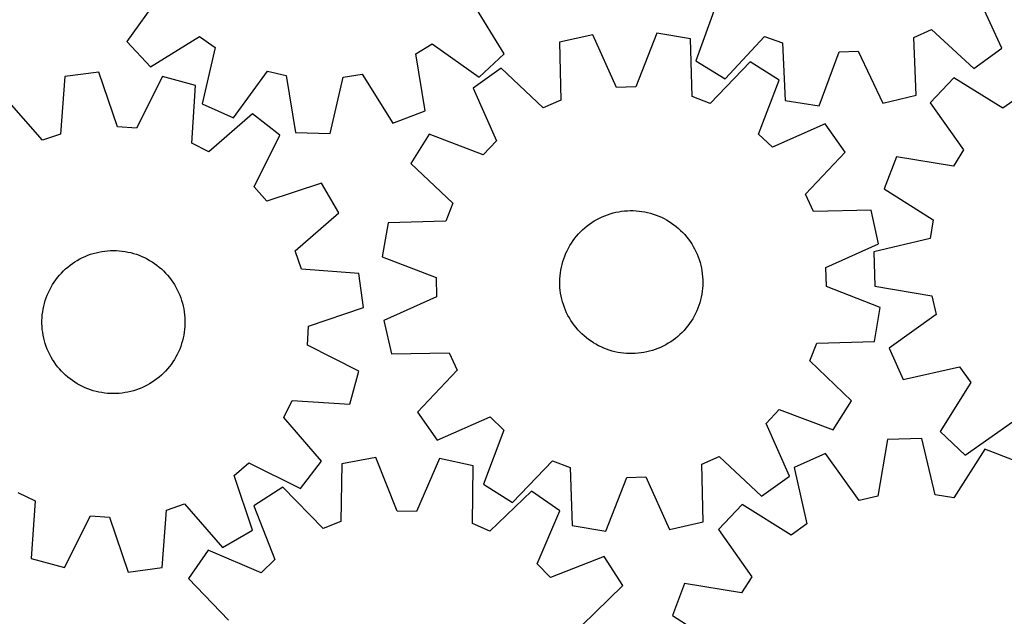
# Model space of a CAD drawing. Header units: millimetres. Extents: x 7 to 1243, y 7 to 1344.
# Tile 7 of 23: x 579 to 910, y 262 to 462. Entities that reach past the tile are written whole.
import ezdxf

# ---------------------------------------------------------------- set-up
doc = ezdxf.new("R2010")
doc.units = ezdxf.units.MM
doc.layers.add('CUT', color=7, linetype='CONTINUOUS', true_color=0x000000)

msp = doc.modelspace()

# ---------------------------------------------------------------- linework, layer by layer
at = {"layer": 'CUT'}
for p, q in [((626.501854, 470.450327), (615.27814, 454.655687)), ((908.861024, 452.471178), (900.772767, 470.078634)), ((741.883356, 450.57679), (731.699588, 467.061125)), ((812.846956, 466.439577), (806.241337, 448.223973)), ((623.168609, 446.239871), (639.652943, 456.423639)), ((639.652943, 456.423639), (644.88135, 452.681119)), ((771.684056, 456.97821), (760.431788, 454.43421)), ((779.622935, 439.302899), (771.684056, 456.97821)), ((793.060037, 457.53411), (786.05059, 439.470055)), ((804.429324, 455.578402), (793.060037, 457.53411)), ((816.090225, 442.216903), (829.262151, 456.42756)), ((829.262151, 456.42756), (835.299208, 454.214725)), ((879.407493, 456.040271), (885.241047, 458.744404)), ((880.141986, 436.67786), (879.407493, 456.040271)), ((885.241047, 458.744404), (899.542209, 445.670798)), ((615.27814, 454.655687), (623.168609, 446.239871)), ((712.214438, 450.511819), (717.6729, 453.910035)), ((717.6729, 453.910035), (733.46754, 442.686321)), ((760.431788, 454.43421), (760.868717, 435.0628)), ((804.999843, 436.210467), (804.429324, 455.578402)), ((835.299208, 454.214725), (836.167222, 434.857841)), ((644.88135, 452.681119), (640.556337, 433.793645)), ((715.314731, 431.38512), (712.214438, 450.511819)), ((733.46754, 442.686321), (741.883356, 450.57679)), ((847.565213, 433.077038), (854.296304, 451.246651)), ((854.296304, 451.246651), (860.720632, 451.51254)), ((860.720632, 451.51254), (868.930131, 433.961285)), ((899.542209, 445.670798), (908.861024, 452.471178)), ((806.241337, 448.223973), (816.090225, 442.216903)), ((824.390889, 447.911753), (811.00219, 433.905142)), ((834.146324, 441.754078), (824.390889, 447.911753)), ((594.413286, 442.960399), (593.005548, 423.635268)), ((605.856525, 444.422502), (594.413286, 442.960399)), ((612.078059, 426.072163), (605.856525, 444.422502)), ((627.188455, 442.942513), (618.492468, 425.627138)), ((638.320152, 439.914182), (627.188455, 442.942513)), ((651.066773, 429.037996), (662.399153, 444.754853)), ((662.399153, 444.754853), (668.661771, 443.298039)), ((668.661771, 443.298039), (671.893903, 424.193178)), ((687.879361, 442.678898), (694.222764, 443.729578)), ((694.222764, 443.729578), (704.519979, 427.31587)), ((740.89569, 445.740391), (731.473496, 439.083986)), ((754.994306, 432.448611), (740.89569, 445.740391)), ((637.045729, 420.579801), (638.320152, 439.914182)), ((683.424188, 423.821701), (687.879361, 442.678898)), ((827.261627, 423.64211), (834.146324, 441.754078)), ((892.781832, 442.553683), (884.875766, 434.152517)), ((909.247249, 432.339356), (892.781832, 442.553683)), ((731.473496, 439.083986), (739.290284, 421.354343)), ((786.05059, 439.470055), (779.622935, 439.302899)), ((811.00219, 433.905142), (804.999843, 436.210467)), ((868.930131, 433.961285), (880.141986, 436.67786)), ((586.909103, 421.591731), (574.138785, 436.164355)), ((640.556337, 433.793645), (651.066773, 429.037996)), ((760.868717, 435.0628), (754.994306, 432.448611)), ((836.167222, 434.857841), (847.565213, 433.077038)), ((884.875766, 434.152517), (896.070165, 418.337086)), ((914.482588, 436.072172), (909.247249, 432.339356)), ((657.461918, 430.383474), (642.801566, 417.713963)), ((666.587373, 423.325744), (657.461918, 430.383474)), ((704.519979, 427.31587), (715.314731, 431.38512)), ((849.654506, 427.032057), (831.924863, 419.215269)), ((856.310911, 417.609863), (849.654506, 427.032057)), ((593.005548, 423.635268), (586.909103, 421.591731)), ((618.492468, 425.627138), (612.078059, 426.072163)), ((658.011013, 405.950807), (666.587373, 423.325744)), ((671.893903, 424.193178), (683.424188, 423.821701)), ((716.751476, 423.575804), (710.5938, 413.820369)), ((734.863443, 416.691107), (716.751476, 423.575804)), ((831.924863, 419.215269), (827.261627, 423.64211)), ((642.801566, 417.713963), (637.045729, 420.579801)), ((739.290284, 421.354343), (734.863443, 416.691107)), ((843.019131, 403.511247), (856.310911, 417.609863)), ((896.070165, 418.337086), (892.661829, 412.884936)), ((710.5938, 413.820369), (724.600411, 400.43167)), ((873.540914, 416.020701), (869.451649, 405.233515)), ((892.661829, 412.884936), (873.540914, 416.020701)), ((680.624815, 407.195281), (662.232004, 401.100454)), ((686.35476, 397.182629), (680.624815, 407.195281)), ((662.232004, 401.100454), (658.011013, 405.950807)), ((845.633321, 397.636836), (843.019131, 403.511247)), ((869.451649, 405.233515), (885.846228, 394.905873)), ((724.600411, 400.43167), (722.295086, 394.429323)), ((671.782135, 384.412311), (686.35476, 397.182629)), ((775.611732, 396.245781), (776.527859, 396.591333)), ((776.527859, 396.591333), (777.457319, 396.899229)), ((777.457319, 396.899229), (778.398563, 397.168958)), ((778.398563, 397.168958), (779.350027, 397.40007)), ((779.350027, 397.40007), (780.310125, 397.592181)), ((780.310125, 397.592181), (781.27726, 397.744971)), ((781.27726, 397.744971), (782.249822, 397.858186)), ((782.249822, 397.858186), (783.226193, 397.931637)), ((783.226193, 397.931637), (784.204747, 397.965202)), ((784.204747, 397.965202), (785.183856, 397.958826)), ((785.183856, 397.958826), (786.161891, 397.912518)), ((786.161891, 397.912518), (787.137222, 397.826356)), ((787.137222, 397.826356), (788.108227, 397.700484)), ((788.108227, 397.700484), (789.07329, 397.53511)), ((789.07329, 397.53511), (790.030805, 397.330511)), ((790.030805, 397.330511), (790.979177, 397.087026)), ((790.979177, 397.087026), (791.916829, 396.805061)), ((791.916829, 396.805061), (792.8422, 396.485085)), ((865.00473, 398.073765), (845.633321, 397.636836)), ((867.54873, 386.821497), (865.00473, 398.073765)), ((702.927151, 393.858804), (700.971443, 382.489517)), ((722.295086, 394.429323), (702.927151, 393.858804)), ((769.696797, 392.828524), (770.478462, 393.418181)), ((770.478462, 393.418181), (771.283527, 393.975465)), ((771.283527, 393.975465), (772.110654, 394.499447)), ((772.110654, 394.499447), (772.958464, 394.989255)), ((772.958464, 394.989255), (773.825548, 395.444075)), ((773.825548, 395.444075), (774.710461, 395.86315)), ((774.710461, 395.86315), (775.611732, 396.245781)), ((792.8422, 396.485085), (793.753749, 396.127631)), ((793.753749, 396.127631), (794.649959, 395.733293)), ((794.649959, 395.733293), (795.529339, 395.302728)), ((795.529339, 395.302728), (796.390425, 394.836654)), ((796.390425, 394.836654), (797.231784, 394.335844)), ((797.231784, 394.335844), (798.052016, 393.801134)), ((798.052016, 393.801134), (798.849755, 393.233412)), ((798.849755, 393.233412), (799.623673, 392.633624)), ((885.846228, 394.905873), (884.783784, 388.56443)), ((766.183538, 389.430775), (766.829537, 390.166561)), ((766.829537, 390.166561), (767.50501, 390.875385)), ((767.50501, 390.875385), (768.208833, 391.556067)), ((768.208833, 391.556067), (768.939834, 392.207475)), ((768.939834, 392.207475), (769.696797, 392.828524)), ((799.623673, 392.633624), (800.372483, 392.002768)), ((800.372483, 392.002768), (801.094938, 391.341895)), ((801.094938, 391.341895), (801.789836, 390.652103)), ((801.789836, 390.652103), (802.456019, 389.934542)), ((802.456019, 389.934542), (803.09238, 389.190405)), ((763.915013, 386.243139), (764.432881, 387.074107)), ((764.432881, 387.074107), (764.984212, 387.883261)), ((764.984212, 387.883261), (765.568088, 388.669253)), ((765.568088, 388.669253), (766.183538, 389.430775)), ((803.09238, 389.190405), (803.697859, 388.420931)), ((803.697859, 388.420931), (804.271449, 387.627401)), ((804.271449, 387.627401), (804.812194, 386.811135)), ((804.812194, 386.811135), (805.319195, 385.973492)), ((849.873419, 378.882618), (867.54873, 386.821497)), ((884.783784, 388.56443), (865.918357, 384.144242)), ((603.055698, 383.296689), (603.989279, 383.591853)), ((603.989279, 383.591853), (604.934123, 383.848692)), ((604.934123, 383.848692), (605.888656, 384.066778)), ((605.888656, 384.066778), (606.85129, 384.245749)), ((606.85129, 384.245749), (607.820423, 384.385306)), ((607.820423, 384.385306), (608.794442, 384.485217)), ((608.794442, 384.485217), (609.771726, 384.545317)), ((609.771726, 384.545317), (610.750647, 384.565504)), ((610.750647, 384.565504), (611.729578, 384.545746)), ((611.729578, 384.545746), (612.706888, 384.486075)), ((612.706888, 384.486075), (613.68095, 384.386591)), ((613.68095, 384.386591), (614.650145, 384.247459)), ((614.650145, 384.247459), (615.612857, 384.06891)), ((615.612857, 384.06891), (616.567486, 383.851243)), ((616.567486, 383.851243), (617.512442, 383.594818)), ((617.512442, 383.594818), (618.446152, 383.300064)), ((673.825673, 378.315866), (671.782135, 384.412311)), ((762.194546, 382.729277), (762.570521, 383.633345)), ((762.570521, 383.633345), (762.983057, 384.521325)), ((762.983057, 384.521325), (763.43147, 385.391739)), ((763.43147, 385.391739), (763.915013, 386.243139)), ((805.319195, 385.973492), (805.791608, 385.115867)), ((805.791608, 385.115867), (806.228646, 384.239686)), ((806.228646, 384.239686), (806.629582, 383.346408)), ((806.629582, 383.346408), (806.993749, 382.43752)), ((865.918357, 384.144242), (866.268445, 372.613288)), ((596.173845, 379.627598), (596.963496, 380.206516)), ((596.963496, 380.206516), (597.776104, 380.752744)), ((597.776104, 380.752744), (598.610314, 381.265372)), ((598.610314, 381.265372), (599.46474, 381.743547)), ((599.46474, 381.743547), (600.337959, 382.186474)), ((600.337959, 382.186474), (601.228518, 382.593414)), ((601.228518, 382.593414), (602.134934, 382.963692)), ((602.134934, 382.963692), (603.055698, 383.296689)), ((618.446152, 383.300064), (619.367063, 382.96747)), ((619.367063, 382.96747), (620.273641, 382.59759)), ((620.273641, 382.59759), (621.164378, 382.19104)), ((621.164378, 382.19104), (622.037791, 381.748497)), ((622.037791, 381.748497), (622.892427, 381.270696)), ((622.892427, 381.270696), (623.726862, 380.758434)), ((623.726862, 380.758434), (624.539709, 380.212563)), ((624.539709, 380.212563), (625.329614, 379.633991)), ((700.971443, 382.489517), (719.035498, 375.48007)), ((761.291948, 379.935713), (761.554728, 380.878921)), ((761.554728, 380.878921), (761.855761, 381.810626)), ((761.855761, 381.810626), (762.194546, 382.729277)), ((806.993749, 382.43752), (807.320541, 381.514535)), ((807.320541, 381.514535), (807.609414, 380.578988)), ((807.609414, 380.578988), (807.859886, 379.632437)), ((592.614474, 376.278185), (593.27047, 377.005073)), ((593.27047, 377.005073), (593.955568, 377.704598)), ((593.955568, 377.704598), (594.668628, 378.375597)), ((594.668628, 378.375597), (595.408465, 379.016953)), ((595.408465, 379.016953), (596.173845, 379.627598)), ((625.329614, 379.633991), (626.095262, 379.023681)), ((626.095262, 379.023681), (626.835379, 378.38265)), ((626.835379, 378.38265), (627.548734, 377.711964)), ((627.548734, 377.711964), (628.234139, 377.012739)), ((628.234139, 377.012739), (628.890453, 376.286139)), ((693.150804, 376.908128), (673.825673, 378.315866)), ((694.612907, 365.464889), (693.150804, 376.908128)), ((760.631142, 376.079476), (760.737181, 377.052847)), ((760.737181, 377.052847), (760.882834, 378.021082)), ((760.882834, 378.021082), (761.067859, 378.982571)), ((761.067859, 378.982571), (761.291948, 379.935713)), ((807.859886, 379.632437), (808.071542, 378.676457)), ((808.071542, 378.676457), (808.244028, 377.71264)), ((808.244028, 377.71264), (808.377059, 376.742589)), ((808.377059, 376.742589), (808.470411, 375.76792)), ((850.040575, 372.454963), (849.873419, 378.882618)), ((590.302594, 373.121852), (590.83177, 373.945665)), ((590.83177, 373.945665), (591.394109, 374.747207)), ((591.394109, 374.747207), (591.988674, 375.525146)), ((591.988674, 375.525146), (592.614474, 376.278185)), ((628.890453, 376.286139), (629.516584, 375.533374)), ((629.516584, 375.533374), (630.111489, 374.755696)), ((630.111489, 374.755696), (630.67418, 373.9544)), ((630.67418, 373.9544), (631.203718, 373.13082)), ((719.035498, 375.48007), (719.202654, 369.052415)), ((760.538546, 374.123814), (760.564893, 375.10259)), ((760.552143, 373.144779), (760.538546, 374.123814)), ((760.564893, 375.10259), (760.631142, 376.079476)), ((808.470411, 375.76792), (808.52393, 374.790254)), ((808.537528, 373.811219), (808.51118, 372.832443)), ((808.52393, 374.790254), (808.537528, 373.811219)), ((588.534261, 369.631834), (588.922556, 370.530678)), ((588.922556, 370.530678), (589.347191, 371.412937)), ((589.347191, 371.412937), (589.807459, 372.277141)), ((589.807459, 372.277141), (590.302594, 373.121852)), ((631.203718, 373.13082), (631.699222, 372.286326)), ((631.699222, 372.286326), (632.159869, 371.422324)), ((632.159869, 371.422324), (632.584891, 370.540252)), ((632.584891, 370.540252), (632.973581, 369.641577)), ((760.605662, 372.167113), (760.552143, 373.144779)), ((760.699015, 371.192444), (760.605662, 372.167113)), ((760.832045, 370.222393), (760.699015, 371.192444)), ((761.004531, 369.258576), (760.832045, 370.222393)), ((808.338892, 370.882187), (808.193239, 369.913951)), ((808.444932, 371.855557), (808.338892, 370.882187)), ((808.51118, 372.832443), (808.444932, 371.855557)), ((868.10463, 365.445516), (850.040575, 372.454963)), ((866.268445, 372.613288), (885.367279, 369.345724)), ((587.356469, 365.900877), (587.593565, 366.850867)), ((587.593565, 366.850867), (587.869211, 367.790395)), ((587.869211, 367.790395), (588.182951, 368.717899)), ((588.182951, 368.717899), (588.534261, 369.631834)), ((632.973581, 369.641577), (633.325291, 368.727797)), ((633.325291, 368.727797), (633.639437, 367.800431)), ((633.639437, 367.800431), (633.915496, 366.861023)), ((633.915496, 366.861023), (634.153008, 365.911137)), ((719.202654, 369.052415), (701.527343, 361.113536)), ((761.216187, 368.302596), (761.004531, 369.258576)), ((761.466659, 367.356045), (761.216187, 368.302596)), ((761.755532, 366.420498), (761.466659, 367.356045)), ((807.521345, 367.056112), (807.220312, 366.124407)), ((807.784125, 367.99932), (807.521345, 367.056112)), ((808.008214, 368.952462), (807.784125, 367.99932)), ((808.193239, 369.913951), (808.008214, 368.952462)), ((885.367279, 369.345724), (886.812474, 363.080415)), ((586.880114, 363.004022), (586.999447, 363.975852)), ((586.999447, 363.975852), (587.15832, 364.942007)), ((587.15832, 364.942007), (587.356469, 365.900877)), ((634.153008, 365.911137), (634.351578, 364.952354)), ((634.351578, 364.952354), (634.510875, 363.98627)), ((634.510875, 363.98627), (634.630634, 363.014491)), ((676.262568, 359.243356), (694.612907, 365.464889)), ((762.082324, 365.497513), (761.755532, 366.420498)), ((762.446491, 364.588625), (762.082324, 365.497513)), ((762.847427, 363.695347), (762.446491, 364.588625)), ((763.284465, 362.819166), (762.847427, 363.695347)), ((806.505553, 364.301688), (806.093016, 363.413708)), ((806.881527, 365.205756), (806.505553, 364.301688)), ((807.220312, 366.124407), (806.881527, 365.205756)), ((866.148922, 354.076229), (868.10463, 365.445516)), ((586.760797, 361.049809), (586.80052, 362.028132)), ((586.761011, 360.070679), (586.760797, 361.049809)), ((586.80052, 362.028132), (586.880114, 363.004022)), ((634.630634, 363.014491), (634.710656, 362.038637)), ((634.710656, 362.038637), (634.750808, 361.060331)), ((634.750808, 361.060331), (634.751023, 360.081201)), ((701.527343, 361.113536), (704.071343, 349.861268)), ((763.756878, 361.961541), (763.284465, 362.819166)), ((764.263879, 361.123898), (763.756878, 361.961541)), ((764.804624, 360.307632), (764.263879, 361.123898)), ((765.378214, 359.514102), (764.804624, 360.307632)), ((804.643192, 360.860926), (804.091861, 360.051772)), ((805.16106, 361.691894), (804.643192, 360.860926)), ((805.644603, 362.543294), (805.16106, 361.691894)), ((806.093016, 363.413708), (805.644603, 362.543294)), ((886.812474, 363.080415), (871.074625, 351.777207)), ((586.801163, 359.092373), (586.761011, 360.070679)), ((586.881185, 358.116518), (586.801163, 359.092373)), ((587.000945, 357.14474), (586.881185, 358.116518)), ((587.160242, 356.178655), (587.000945, 357.14474)), ((634.512373, 357.155158), (634.353499, 356.189003)), ((634.631706, 358.126988), (634.512373, 357.155158)), ((634.7113, 359.102877), (634.631706, 358.126988)), ((634.751023, 360.081201), (634.7113, 359.102877)), ((675.817543, 352.828947), (676.262568, 359.243356)), ((765.983693, 358.744628), (765.378214, 359.514102)), ((766.620054, 358.000491), (765.983693, 358.744628)), ((767.286238, 357.28293), (766.620054, 358.000491)), ((767.981135, 356.593138), (767.286238, 357.28293)), ((801.571063, 357.059648), (800.86724, 356.378966)), ((802.246536, 357.768472), (801.571063, 357.059648)), ((802.892535, 358.504258), (802.246536, 357.768472)), ((803.507985, 359.26578), (802.892535, 358.504258)), ((804.091861, 360.051772), (803.507985, 359.26578)), ((587.358811, 355.219872), (587.160242, 356.178655)), ((587.596323, 354.269986), (587.358811, 355.219872)), ((587.872382, 353.330579), (587.596323, 354.269986)), ((633.918255, 354.280143), (633.642608, 353.340614)), ((634.15535, 355.230133), (633.918255, 354.280143)), ((634.353499, 356.189003), (634.15535, 355.230133)), ((768.70359, 355.932265), (767.981135, 356.593138)), ((769.4524, 355.301409), (768.70359, 355.932265)), ((770.226318, 354.701621), (769.4524, 355.301409)), ((771.024057, 354.133899), (770.226318, 354.701621)), ((771.844289, 353.599189), (771.024057, 354.133899)), ((772.685648, 353.098379), (771.844289, 353.599189)), ((797.792546, 353.959568), (796.965419, 353.435586)), ((798.597611, 354.516852), (797.792546, 353.959568)), ((799.379276, 355.106509), (798.597611, 354.516852)), ((800.136239, 355.727558), (799.379276, 355.106509)), ((800.86724, 356.378966), (800.136239, 355.727558)), ((846.780987, 353.50571), (866.148922, 354.076229)), ((588.186528, 352.403213), (587.872382, 353.330579)), ((588.538239, 351.489432), (588.186528, 352.403213)), ((588.926928, 350.590758), (588.538239, 351.489432)), ((589.35195, 349.708686), (588.926928, 350.590758)), ((632.589263, 350.600332), (632.164628, 349.718073)), ((632.977559, 351.499176), (632.589263, 350.600332)), ((633.328869, 352.413111), (632.977559, 351.499176)), ((633.642608, 353.340614), (633.328869, 352.413111)), ((693.132918, 344.132959), (675.817543, 352.828947)), ((704.071343, 349.861268), (723.442753, 350.298197)), ((723.442753, 350.298197), (726.056942, 344.423786)), ((773.546734, 352.632305), (772.685648, 353.098379)), ((774.426114, 352.20174), (773.546734, 352.632305)), ((775.322325, 351.807403), (774.426114, 352.20174)), ((776.233874, 351.449948), (775.322325, 351.807403)), ((777.159244, 351.129972), (776.233874, 351.449948)), ((778.096896, 350.848007), (777.159244, 351.129972)), ((779.045268, 350.604522), (778.096896, 350.848007)), ((780.002783, 350.399923), (779.045268, 350.604522)), ((780.967846, 350.234549), (780.002783, 350.399923)), ((788.765948, 350.342852), (787.798813, 350.190062)), ((789.726047, 350.534963), (788.765948, 350.342852)), ((790.67751, 350.766075), (789.726047, 350.534963)), ((791.618755, 351.035804), (790.67751, 350.766075)), ((792.548214, 351.3437), (791.618755, 351.035804)), ((793.464341, 351.689252), (792.548214, 351.3437)), ((794.365612, 352.071883), (793.464341, 351.689252)), ((795.250525, 352.490958), (794.365612, 352.071883)), ((796.117609, 352.945778), (795.250525, 352.490958)), ((796.965419, 353.435586), (796.117609, 352.945778)), ((844.475662, 347.503363), (846.780987, 353.50571)), ((871.074625, 351.777207), (875.81077, 341.257968)), ((589.812597, 348.844684), (589.35195, 349.708686)), ((590.308102, 348.00019), (589.812597, 348.844684)), ((590.83764, 347.176609), (590.308102, 348.00019)), ((591.40033, 346.375313), (590.83764, 347.176609)), ((630.680049, 347.185345), (630.11771, 346.383803)), ((631.209226, 348.009158), (630.680049, 347.185345)), ((631.70436, 348.853869), (631.209226, 348.009158)), ((632.164628, 349.718073), (631.70436, 348.853869)), ((781.938851, 350.108677), (780.967846, 350.234549)), ((782.914183, 350.022515), (781.938851, 350.108677)), ((783.892217, 349.976207), (782.914183, 350.022515)), ((784.871326, 349.969831), (783.892217, 349.976207)), ((785.84988, 350.003396), (784.871326, 349.969831)), ((786.826251, 350.076847), (785.84988, 350.003396)), ((787.798813, 350.190062), (786.826251, 350.076847)), ((858.482273, 334.114664), (844.475662, 347.503363)), ((591.995236, 345.597636), (591.40033, 346.375313)), ((592.621366, 344.844871), (591.995236, 345.597636)), ((593.27768, 344.118271), (592.621366, 344.844871)), ((593.963085, 343.419046), (593.27768, 344.118271)), ((628.24135, 344.125937), (627.556252, 343.426412)), ((628.897345, 344.852825), (628.24135, 344.125937)), ((629.523146, 345.605864), (628.897345, 344.852825)), ((630.11771, 346.383803), (629.523146, 345.605864)), ((690.104587, 333.001262), (693.132918, 344.132959)), ((726.056942, 344.423786), (712.765162, 330.32517)), ((875.81077, 341.257968), (894.706233, 345.54794)), ((894.706233, 345.54794), (898.43905, 340.312601)), ((594.67644, 342.74836), (593.963085, 343.419046)), ((595.416558, 342.107328), (594.67644, 342.74836)), ((596.182206, 341.497019), (595.416558, 342.107328)), ((596.972111, 340.918447), (596.182206, 341.497019)), ((597.784957, 340.372576), (596.972111, 340.918447)), ((598.619393, 339.860313), (597.784957, 340.372576)), ((623.735716, 340.378266), (622.901505, 339.865637)), ((624.548323, 340.924493), (623.735716, 340.378266)), ((625.337974, 341.503412), (624.548323, 340.924493)), ((626.103355, 342.114057), (625.337974, 341.503412)), ((626.843191, 342.755413), (626.103355, 342.114057)), ((627.556252, 343.426412), (626.843191, 342.755413)), ((599.474028, 339.382513), (598.619393, 339.860313)), ((600.347441, 338.939969), (599.474028, 339.382513)), ((601.238178, 338.533419), (600.347441, 338.939969)), ((602.144757, 338.16354), (601.238178, 338.533419)), ((603.065667, 337.830946), (602.144757, 338.16354)), ((603.999378, 337.536191), (603.065667, 337.830946)), ((604.944334, 337.279767), (603.999378, 337.536191)), ((605.898962, 337.0621), (604.944334, 337.279767)), ((606.861675, 336.883551), (605.898962, 337.0621)), ((615.623164, 337.064232), (614.660529, 336.885261)), ((616.577697, 337.282318), (615.623164, 337.064232)), ((617.52254, 337.539157), (616.577697, 337.282318)), ((618.456121, 337.83432), (617.52254, 337.539157)), ((619.376886, 338.167318), (618.456121, 337.83432)), ((620.283302, 338.537595), (619.376886, 338.167318)), ((621.17386, 338.944536), (620.283302, 338.537595)), ((622.047079, 339.387462), (621.17386, 338.944536)), ((622.901505, 339.865637), (622.047079, 339.387462)), ((898.43905, 340.312601), (888.224723, 323.847185)), ((607.830869, 336.744419), (606.861675, 336.883551)), ((608.804932, 336.644935), (607.830869, 336.744419)), ((609.782242, 336.585264), (608.804932, 336.644935)), ((610.761172, 336.565505), (609.782242, 336.585264)), ((611.740094, 336.585693), (610.761172, 336.565505)), ((612.717377, 336.645792), (611.740094, 336.585693)), ((613.691396, 336.745704), (612.717377, 336.645792)), ((614.660529, 336.885261), (613.691396, 336.745704)), ((667.904368, 328.519848), (670.770206, 334.275685)), ((670.770206, 334.275685), (690.104587, 333.001262)), ((852.324598, 324.35923), (858.482273, 334.114664)), ((829.785789, 326.580691), (834.21263, 331.243926)), ((834.21263, 331.243926), (852.324598, 324.35923)), ((680.573878, 313.859496), (667.904368, 328.519848)), ((712.765162, 330.32517), (719.421567, 320.902976)), ((719.421567, 320.902976), (737.151211, 328.719764)), ((737.151211, 328.719764), (741.814446, 324.292923)), ((896.625889, 315.941119), (912.44132, 327.135517)), ((741.814446, 324.292923), (734.92975, 306.180955)), ((837.602577, 308.851047), (829.785789, 326.580691)), ((888.224723, 323.847185), (896.625889, 315.941119)), ((870.563037, 321.206429), (867.252461, 302.115005)), ((882.094751, 321.530543), (870.563037, 321.206429)), ((886.472433, 302.655207), (882.094751, 321.530543)), ((903.176012, 317.949756), (892.811467, 301.578482)), ((913.953959, 313.836202), (903.176012, 317.949756)), ((698.797803, 315.093969), (687.447865, 313.02893)), ((705.980781, 297.098213), (698.797803, 315.093969)), ((720.178144, 314.743825), (712.409747, 296.992926)), ((731.454375, 312.30824), (720.178144, 314.743825)), ((744.685184, 300.02328), (758.073883, 314.029891)), ((758.073883, 314.029891), (764.07623, 311.724566)), ((808.207356, 312.872233), (814.081767, 315.486422)), ((814.081767, 315.486422), (828.180383, 302.194642)), ((849.716183, 316.447197), (839.186302, 311.734758)), ((860.983913, 300.683926), (849.716183, 316.447197)), ((651.290859, 309.08941), (656.141212, 313.310402)), ((656.141212, 313.310402), (673.516149, 304.734041)), ((673.516149, 304.734041), (680.573878, 313.859496)), ((687.447865, 313.02893), (687.063777, 293.656401)), ((731.203904, 292.933522), (731.454375, 312.30824)), ((764.07623, 311.724566), (764.646749, 292.356631)), ((808.644285, 293.500823), (808.207356, 312.872233)), ((839.186302, 311.734758), (843.433701, 292.829679)), ((657.385686, 290.696599), (651.290859, 309.08941)), ((776.016036, 290.400923), (783.025483, 308.464978)), ((783.025483, 308.464978), (789.453138, 308.632134)), ((789.453138, 308.632134), (797.392017, 290.956823)), ((828.180383, 302.194642), (837.602577, 308.851047)), ((667.561011, 305.170518), (657.865292, 298.919238)), ((681.083895, 291.293414), (667.561011, 305.170518)), ((734.92975, 306.180955), (744.685184, 300.02328)), ((578.710253, 303.417046), (584.46609, 300.551208)), ((751.073241, 303.802847), (737.103203, 290.375991)), ((760.559062, 297.237432), (751.073241, 303.802847)), ((867.252461, 302.115005), (860.983913, 300.683926)), ((892.811467, 301.578482), (886.472433, 302.655207)), ((584.46609, 300.551208), (583.191667, 281.216828)), ((627.098533, 278.17061), (628.506271, 297.495741)), ((628.506271, 297.495741), (634.602716, 299.539279)), ((634.602716, 299.539279), (647.373034, 284.966654)), ((657.865292, 298.919238), (664.923987, 280.87437)), ((821.7476, 299.360055), (813.822631, 290.976719)), ((838.189967, 289.108665), (821.7476, 299.360055)), ((594.323364, 278.188497), (603.019352, 295.503872)), ((603.019352, 295.503872), (609.433761, 295.058846)), ((609.433761, 295.058846), (615.655294, 276.708507)), ((712.409747, 296.992926), (705.980781, 297.098213)), ((752.913273, 279.433378), (760.559062, 297.237432)), ((687.063777, 293.656401), (681.083895, 291.293414)), ((737.103203, 290.375991), (731.203904, 292.933522)), ((764.646749, 292.356631), (776.016036, 290.400923)), ((797.392017, 290.956823), (808.644285, 293.500823)), ((813.822631, 290.976719), (824.981376, 275.136112)), ((843.433701, 292.829679), (838.189967, 289.108665)), ((647.373034, 284.966654), (657.385686, 290.696599)), ((583.191667, 281.216828), (594.323364, 278.188497)), ((642.499519, 284.048642), (635.934104, 274.562821)), ((660.303572, 276.402853), (642.499519, 284.048642)), ((664.923987, 280.87437), (660.303572, 276.402853)), ((775.429658, 281.871658), (757.38479, 274.812964)), ((781.680938, 272.17594), (775.429658, 281.871658)), ((615.655294, 276.708507), (627.098533, 278.17061)), ((757.38479, 274.812964), (752.913273, 279.433378)), ((635.934104, 274.562821), (649.360959, 260.592783)), ((824.981376, 275.136112), (821.560768, 269.691654)), ((767.803834, 258.653056), (781.680938, 272.17594)), ((802.446965, 272.870482), (798.333412, 262.092534)), ((821.560768, 269.691654), (802.446965, 272.870482)), ((798.333412, 262.092534), (814.704686, 251.727989))]:
    msp.add_line(p, q, dxfattribs=at)

doc.saveas('drawing.dxf')
